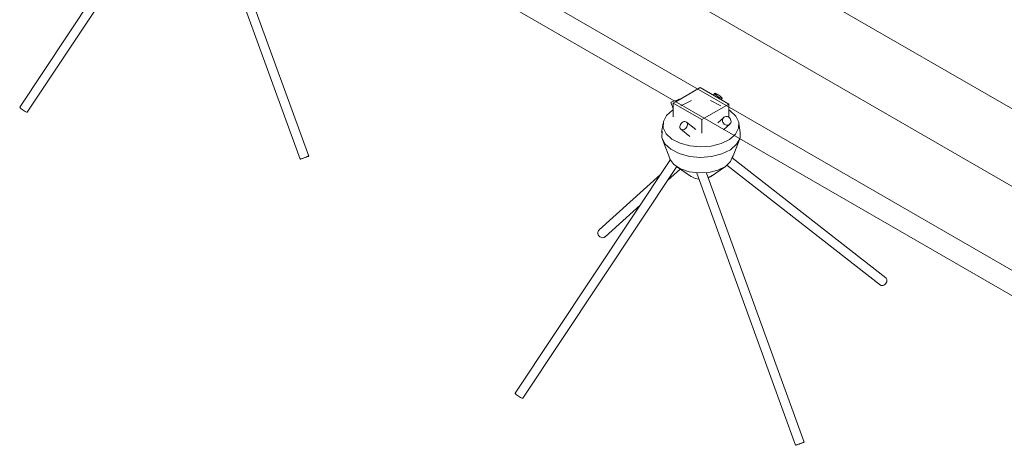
# Model space of a CAD drawing. Header units: inches. Extents: x -4136 to 1945, y -6639 to 12387.
# Tile 127 of 256: x 1664 to 1799, y -6600 to -6541. Entities that reach past the tile are written whole.
import ezdxf

# ---------------------------------------------------------------- set-up
doc = ezdxf.new("R2010")
doc.units = ezdxf.units.IN
doc.header["$MEASUREMENT"] = 0
for name, color, linetype, lineweight in [('A-FLOR', 7, 'Continuous', 9), ('A-WALL', 7, 'Continuous', 9), ('S-FNDN', 7, 'Continuous', 9)]:
    doc.layers.add(name, color=color, linetype=linetype, lineweight=lineweight)

# ---------------------------------------------------------------- blocks, each defined once
blk = doc.blocks.new('CTR - 1st Phase - Shell_rvt-3-DIAMOND_PIERS')
at = {"layer": 'A-FLOR', "color": 8, "true_color": 0x808080}
for p, q in [((-6042.84, -6489.85), (-5907.08, -6568.23)), ((-5907.08, -6578.84), (-6042.84, -6500.46))]:
    blk.add_line(p, q, dxfattribs=at)
at = {"layer": 'A-WALL'}
blk.add_line((-6045.84, -6513.73), (-5907.08, -6593.85), dxfattribs=at)
at = {"layer": 'A-WALL', "color": 8, "true_color": 0x808080}
blk.add_line((-5907.08, -6590.38), (-6039.83, -6513.73), dxfattribs=at)
blk = doc.blocks.new('316600 - Special Foundations - Diamond Pier - Generic - 316600 - Special Foundations - Diamond Pier - Generic-V41-DIAMOND_PIERS')
at = {"layer": 'S-FNDN', "color": 8, "lineweight": 18, "true_color": 0x808080}
for p, q in [((-6042.95, -6511.53), (-6045.84, -6513.2)), ((-6042.84, -6511.59), (-6042.95, -6511.53)), ((-6045.77, -6513.16), (-6045.78, -6513.13)), ((-6044.13, -6513.29), (-6045.15, -6513.82)), ((-6042.38, -6515.73), (-6039.03, -6513.79)), ((-6040.1, -6514.03), (-6041.55, -6513.29)), ((-6039.03, -6513.79), (-6039.48, -6513.53)), ((-6039.03, -6515.61), (-6039.03, -6513.79)), ((-6039.73, -6515.62), (-6040.54, -6516.35)), ((-6039.7, -6517.28), (-6038.89, -6516.55)), ((-6037.45, -6517.71), (-6037.65, -6516.39))]:
    blk.add_line(p, q, dxfattribs=at)
at = {"layer": 'S-FNDN', "color": 9, "lineweight": 18, "true_color": 0xbfbfbf}
for p, q in [((-6039.48, -6513.53), (-6042.84, -6511.59)), ((-6040.98, -6512.33), (-6041.14, -6512.57)), ((-6040.95, -6512.32), (-6040.98, -6512.33)), ((-6040.94, -6512.42), (-6040.87, -6512.49)), ((-6040.87, -6512.49), (-6040.77, -6512.58)), ((-6040.77, -6512.58), (-6040.65, -6512.67)), ((-6040.65, -6512.67), (-6040.51, -6512.76)), ((-6040.51, -6512.76), (-6040.38, -6512.85)), ((-6040.15, -6512.77), (-6040.27, -6512.68)), ((-6040.05, -6512.86), (-6040.15, -6512.77)), ((-6040.13, -6512.98), (-6040.04, -6513.02)), ((-6040.06, -6513.2), (-6039.94, -6513.02)), ((-6039.98, -6512.93), (-6040.05, -6512.86)), ((-6040.04, -6513.02), (-6039.97, -6513.03)), ((-6039.97, -6513.03), (-6039.94, -6513.02))]:
    blk.add_line(p, q, dxfattribs=at)
at = {"layer": 'S-FNDN', "lineweight": 18}
for p, q in [((-6046.96, -6513.55), (-6046.65, -6514.39)), ((-6045.84, -6513.2), (-6046.65, -6513.67)), ((-6046.65, -6513.67), (-6042.73, -6515.93)), ((-6046.65, -6513.67), (-6046.65, -6515.54)), ((-6045.15, -6513.82), (-6045.58, -6514.03)), ((-6048.03, -6516.39), (-6048.23, -6517.71)), ((-6043.54, -6517.27), (-6044.83, -6516.26)), ((-6042.73, -6515.93), (-6042.38, -6515.73)), ((-6042.73, -6517.78), (-6042.73, -6515.93)), ((-6045.6, -6517.24), (-6044.36, -6518.22)), ((-6039.77, -6517.34), (-6039.7, -6517.28)), ((-6048.12, -6518.66), (-6047.11, -6521.26)), ((-6038.57, -6521.26), (-6037.56, -6518.66)), ((-6047.02, -6521.41), (-6068.32, -6553.4)), ((-6039.3, -6522.16), (-6018.27, -6538.6)), ((-6017.5, -6537.62), (-6038.57, -6521.15)), ((-6067.28, -6554.09), (-6046.14, -6522.34)), ((-6048.37, -6523.44), (-6056.8, -6531.05)), ((-6047.42, -6524.26), (-6045.67, -6522.67)), ((-6046.2, -6522.34), (-6044.16, -6523.74)), ((-6043.42, -6523.28), (-6029.89, -6560.55)), ((-6028.71, -6560.12), (-6042.1, -6523.26)), ((-6041.86, -6523.92), (-6041.32, -6523.57)), ((-6041.52, -6523.74), (-6039.48, -6522.34)), ((-6055.96, -6531.98), (-6051.19, -6527.67)), ((-6017.5, -6537.62), (-6017.48, -6537.63))]:
    blk.add_line(p, q, dxfattribs=at)
at = {"layer": 'S-FNDN', "color": 9, "lineweight": 18, "true_color": 0xbfbfbf}
for points in [[(-6040.98, -6512.33, 0), (-6040.98, -6512.36, 0), (-6040.94, -6512.42, 0)], [(-6040.27, -6512.68, 0), (-6040.41, -6512.59, 0), (-6040.54, -6512.5, 0), (-6040.67, -6512.43, 0), (-6040.79, -6512.37, 0), (-6040.88, -6512.33, 0), (-6040.95, -6512.32, 0)], [(-6040.38, -6512.85, 0), (-6040.25, -6512.92, 0), (-6040.13, -6512.98, 0)], [(-6039.94, -6513.02, 0), (-6039.94, -6512.99, 0), (-6039.98, -6512.93, 0)]]:
    blk.add_polyline3d(points, dxfattribs=at)
at = {"layer": 'S-FNDN', "lineweight": 18}
for points in [[(-6046.95, -6513.55, 0), (-6046.95, -6513.55, 0), (-6046.9, -6513.53, 0), (-6046.81, -6513.5, 0), (-6046.7, -6513.46, 0), (-6046.56, -6513.41, 0), (-6046.41, -6513.35, 0), (-6046.26, -6513.3, 0), (-6046.12, -6513.24, 0)], [(-6046.12, -6513.24, 0), (-6045.99, -6513.2, 0), (-6045.88, -6513.16, 0), (-6045.84, -6513.15, 0)], [(-6040.08, -6519.2, 0), (-6041.44, -6519.55, 0), (-6042.91, -6519.66, 0), (-6044.37, -6519.53, 0), (-6045.71, -6519.16, 0), (-6046.82, -6518.59, 0), (-6047.61, -6517.87, 0), (-6048.01, -6517.04, 0), (-6047.99, -6516.19, 0), (-6047.55, -6515.37, 0), (-6046.73, -6514.65, 0), (-6046.65, -6514.6, 0)], [(-6044.81, -6516.28, 0), (-6044.91, -6516.21, 0), (-6045.03, -6516.19, 0), (-6045.17, -6516.2, 0), (-6045.3, -6516.25, 0), (-6045.43, -6516.33, 0), (-6045.55, -6516.44, 0), (-6045.64, -6516.58, 0), (-6045.71, -6516.72, 0), (-6045.74, -6516.87, 0), (-6045.74, -6517.01, 0), (-6045.7, -6517.13, 0), (-6045.62, -6517.23, 0)], [(-6045.62, -6517.23, 0), (-6045.52, -6517.29, 0), (-6045.4, -6517.32, 0), (-6045.27, -6517.3, 0), (-6045.13, -6517.25, 0), (-6045, -6517.17, 0), (-6044.89, -6517.06, 0), (-6044.79, -6516.92, 0), (-6044.73, -6516.78, 0), (-6044.7, -6516.63, 0), (-6044.7, -6516.49, 0), (-6044.74, -6516.37, 0), (-6044.81, -6516.28, 0)], [(-6039.97, -6520.63, 0), (-6041.38, -6520.99, 0), (-6042.91, -6521.1, 0), (-6044.43, -6520.96, 0), (-6045.82, -6520.58, 0), (-6046.97, -6519.99, 0), (-6047.79, -6519.24, 0), (-6048.2, -6518.38, 0), (-6048.18, -6517.49, 0)], [(-6038.27, -6518.1, 0), (-6038.95, -6518.65, 0), (-6040.08, -6519.2, 0)], [(-6037.52, -6518.54, 0), (-6037.95, -6519.31, 0), (-6038.8, -6520.05, 0), (-6039.97, -6520.63, 0)], [(-6038.47, -6520.9, 0), (-6038.78, -6521.66, 0), (-6039.49, -6522.34, 0), (-6040.52, -6522.86, 0)], [(-6040.52, -6522.86, 0), (-6041.78, -6523.17, 0), (-6043.15, -6523.24, 0), (-6044.48, -6523.06, 0), (-6045.65, -6522.65, 0), (-6046.55, -6522.05, 0), (-6047.09, -6521.33, 0), (-6047.11, -6521.26, 0)], [(-6044.3, -6523.63, 0), (-6043.65, -6523.98, 0), (-6043.15, -6524.08, 0)], [(-6056.13, -6532.08, 0), (-6056.27, -6532.11, 0), (-6056.43, -6532.1, 0), (-6056.58, -6532.05, 0), (-6056.71, -6531.96, 0), (-6056.83, -6531.85, 0), (-6056.91, -6531.71, 0), (-6056.96, -6531.56, 0), (-6056.97, -6531.4, 0), (-6056.93, -6531.25, 0), (-6056.86, -6531.12, 0), (-6056.76, -6531.02, 0)], [(-6055.96, -6531.98, 0), (-6056, -6532.01, 0), (-6056.13, -6532.08, 0)], [(-6017.48, -6537.63, 0), (-6017.4, -6537.73, 0), (-6017.37, -6537.85, 0), (-6017.36, -6537.99, 0), (-6017.39, -6538.14, 0), (-6017.46, -6538.28, 0), (-6017.55, -6538.41, 0), (-6017.67, -6538.53, 0), (-6017.8, -6538.61, 0), (-6017.93, -6538.66, 0), (-6018.07, -6538.67, 0), (-6018.19, -6538.65, 0), (-6018.29, -6538.58, 0)], [(-6068.2, -6553.56, 0), (-6068.27, -6553.49, 0), (-6068.31, -6553.43, 0), (-6068.32, -6553.4, 0)], [(-6067.28, -6554.09, 0), (-6067.31, -6554.1, 0), (-6067.37, -6554.09, 0), (-6067.47, -6554.05, 0), (-6067.58, -6553.99, 0), (-6067.71, -6553.92, 0), (-6067.85, -6553.83, 0), (-6067.98, -6553.74, 0), (-6068.1, -6553.65, 0), (-6068.2, -6553.56, 0)], [(-6029.05, -6560.24, 0), (-6029.19, -6560.29, 0), (-6029.34, -6560.35, 0), (-6029.49, -6560.4, 0), (-6029.63, -6560.45, 0), (-6029.75, -6560.5, 0), (-6029.83, -6560.53, 0), (-6029.88, -6560.54, 0), (-6029.88, -6560.55, 0)], [(-6029.85, -6560.54, 0), (-6029.78, -6560.51, 0), (-6029.68, -6560.48, 0), (-6029.55, -6560.43, 0)], [(-6029.55, -6560.43, 0), (-6029.41, -6560.38, 0), (-6029.25, -6560.32, 0), (-6029.1, -6560.27, 0), (-6028.97, -6560.22, 0), (-6028.85, -6560.18, 0), (-6028.77, -6560.14, 0), (-6028.72, -6560.13, 0)], [(-6028.71, -6560.12, 0), (-6028.71, -6560.12, 0), (-6028.75, -6560.13, 0), (-6028.81, -6560.16, 0), (-6028.92, -6560.19, 0), (-6029.05, -6560.24, 0)]]:
    blk.add_polyline3d(points, dxfattribs=at)
at = {"layer": 'S-FNDN', "color": 8, "lineweight": 18, "true_color": 0x808080}
for points in [[(-6045.84, -6513.15, 0), (-6045.81, -6513.14, 0), (-6045.78, -6513.13, 0), (-6045.78, -6513.13, 0)], [(-6039.06, -6516.65, 0), (-6038.93, -6516.58, 0), (-6038.83, -6516.48, 0), (-6038.76, -6516.35, 0), (-6038.73, -6516.2, 0), (-6038.73, -6516.05, 0), (-6038.78, -6515.9, 0), (-6038.86, -6515.76, 0), (-6038.98, -6515.64, 0), (-6039.11, -6515.55, 0), (-6039.26, -6515.5, 0), (-6039.42, -6515.49, 0), (-6039.56, -6515.52, 0)], [(-6039.02, -6514.61, 0), (-6038.86, -6514.71, 0), (-6038.07, -6515.44, 0), (-6037.67, -6516.26, 0), (-6037.69, -6517.12, 0), (-6038.13, -6517.94, 0), (-6038.27, -6518.1, 0)], [(-6039.56, -6515.52, 0), (-6039.69, -6515.59, 0), (-6039.79, -6515.7, 0), (-6039.86, -6515.82, 0), (-6039.9, -6515.97, 0), (-6039.89, -6516.13, 0), (-6039.84, -6516.28, 0), (-6039.76, -6516.42, 0), (-6039.64, -6516.53, 0), (-6039.51, -6516.62, 0), (-6039.36, -6516.67, 0), (-6039.2, -6516.68, 0), (-6039.06, -6516.65, 0)], [(-6037.48, -6517.57, 0), (-6037.5, -6518.46, 0), (-6037.52, -6518.54, 0)]]:
    blk.add_polyline3d(points, dxfattribs=at)
blk = doc.blocks.new('316600 - Special Foundations - Diamond Pier - Generic - 316600 - Special Foundations - Diamond Pier - Generic-V43-DIAMOND_PIERS')
at = {"layer": 'S-FNDN', "color": 8, "lineweight": 18, "true_color": 0x808080}
for p, q in [((-5975.06, -6550.72), (-5978.42, -6552.66)), ((-5971.15, -6552.98), (-5975.06, -6550.72)), ((-5973.1, -6551.52), (-5973.26, -6551.76)), ((-5977.89, -6552.35), (-5977.9, -6552.32)), ((-5976.25, -6552.49), (-5977.27, -6553.01)), ((-5974.5, -6554.92), (-5971.15, -6552.98)), ((-5972.22, -6553.23), (-5973.66, -6552.49)), ((-5972.17, -6552.39), (-5972.06, -6552.21)), ((-5971.15, -6554.8), (-5971.15, -6552.98)), ((-5971.85, -6554.82), (-5972.67, -6555.56)), ((-5971.81, -6556.47), (-5971.01, -6555.74)), ((-5969.57, -6556.9), (-5969.76, -6555.59))]:
    blk.add_line(p, q, dxfattribs=at)
at = {"layer": 'S-FNDN', "lineweight": 18}
for p, q in [((-5979.07, -6552.75), (-5978.77, -6553.59)), ((-5978.42, -6552.66), (-5978.77, -6552.86)), ((-5978.77, -6552.86), (-5974.85, -6555.12)), ((-5978.77, -6552.86), (-5978.77, -6554.73)), ((-5977.27, -6553.01), (-5977.7, -6553.23)), ((-5978.85, -6553.84), (-5978.77, -6553.79)), ((-5980.15, -6555.59), (-5980.35, -6556.9)), ((-5975.66, -6556.46), (-5976.95, -6555.45)), ((-5974.85, -6555.12), (-5974.5, -6554.92)), ((-5974.85, -6556.99), (-5974.85, -6555.12)), ((-5977.72, -6556.44), (-5976.47, -6557.41)), ((-5971.87, -6556.52), (-5971.81, -6556.47)), ((-5980.24, -6557.85), (-5979.23, -6560.46)), ((-5970.68, -6560.46), (-5969.68, -6557.85)), ((-5979.14, -6560.6), (-6000.44, -6592.59)), ((-5971.42, -6561.36), (-5950.38, -6577.79)), ((-5949.61, -6576.81), (-5970.69, -6560.34)), ((-5999.39, -6593.28), (-5978.26, -6561.53)), ((-5980.49, -6562.63), (-5988.92, -6570.24)), ((-5979.54, -6563.45), (-5977.78, -6561.87)), ((-5978.32, -6561.53), (-5976.28, -6562.94)), ((-5975.54, -6562.47), (-5962, -6599.74)), ((-5960.83, -6599.31), (-5974.22, -6562.45)), ((-5973.64, -6562.94), (-5971.6, -6561.53)), ((-5973.97, -6563.11), (-5973.44, -6562.77)), ((-5988.08, -6571.17), (-5983.31, -6566.86)), ((-5949.62, -6576.81), (-5949.59, -6576.83))]:
    blk.add_line(p, q, dxfattribs=at)
at = {"layer": 'S-FNDN', "color": 8, "lineweight": 18, "true_color": 0x808080}
for points in [[(-5972.17, -6552.05, 0), (-5972.27, -6551.97, 0), (-5972.39, -6551.87, 0), (-5972.53, -6551.78, 0), (-5972.66, -6551.69, 0), (-5972.79, -6551.62, 0), (-5972.91, -6551.56, 0), (-5973, -6551.53, 0), (-5973.07, -6551.51, 0), (-5973.1, -6551.52, 0)], [(-5973.1, -6551.52, 0), (-5973.09, -6551.56, 0), (-5973.06, -6551.61, 0), (-5972.98, -6551.69, 0)], [(-5972.98, -6551.69, 0), (-5972.88, -6551.77, 0), (-5972.76, -6551.86, 0), (-5972.63, -6551.96, 0), (-5972.49, -6552.04, 0), (-5972.36, -6552.12, 0), (-5972.25, -6552.17, 0), (-5972.15, -6552.21, 0), (-5972.09, -6552.22, 0), (-5972.06, -6552.21, 0), (-5972.06, -6552.18, 0), (-5972.1, -6552.12, 0), (-5972.17, -6552.05, 0)], [(-5978.58, -6552.56, 0), (-5978.53, -6552.55, 0), (-5978.38, -6552.49, 0), (-5978.23, -6552.44, 0)], [(-5978.23, -6552.44, 0), (-5978.1, -6552.39, 0), (-5978, -6552.35, 0), (-5977.93, -6552.33, 0), (-5977.9, -6552.32, 0), (-5977.9, -6552.32, 0)], [(-5971.14, -6553.8, 0), (-5970.97, -6553.9, 0), (-5970.19, -6554.63, 0), (-5969.79, -6555.45, 0), (-5969.81, -6556.31, 0), (-5970.25, -6557.13, 0), (-5970.39, -6557.29, 0)], [(-5971.68, -6554.72, 0), (-5971.81, -6554.78, 0), (-5971.91, -6554.89, 0), (-5971.98, -6555.02, 0), (-5972.01, -6555.16, 0), (-5972.01, -6555.32, 0), (-5971.96, -6555.47, 0), (-5971.88, -6555.61, 0), (-5971.76, -6555.73, 0), (-5971.62, -6555.81, 0), (-5971.47, -6555.86, 0), (-5971.32, -6555.87, 0), (-5971.18, -6555.84, 0)], [(-5971.18, -6555.84, 0), (-5971.05, -6555.77, 0), (-5970.94, -6555.67, 0), (-5970.87, -6555.54, 0), (-5970.84, -6555.4, 0), (-5970.85, -6555.24, 0), (-5970.9, -6555.09, 0), (-5970.98, -6554.95, 0), (-5971.1, -6554.83, 0), (-5971.23, -6554.75, 0), (-5971.38, -6554.7, 0), (-5971.54, -6554.69, 0), (-5971.68, -6554.72, 0)], [(-5969.59, -6556.77, 0), (-5969.61, -6557.65, 0), (-5969.64, -6557.73, 0)]]:
    blk.add_polyline3d(points, dxfattribs=at)
at = {"layer": 'S-FNDN', "lineweight": 18}
for points in [[(-5979.07, -6552.74, 0), (-5979.06, -6552.74, 0), (-5979.02, -6552.72, 0), (-5978.93, -6552.69, 0), (-5978.82, -6552.65, 0), (-5978.68, -6552.6, 0), (-5978.58, -6552.56, 0)], [(-5972.2, -6558.4, 0), (-5973.55, -6558.74, 0), (-5975.03, -6558.85, 0), (-5976.49, -6558.72, 0), (-5977.83, -6558.35, 0), (-5978.94, -6557.78, 0), (-5979.73, -6557.06, 0), (-5980.13, -6556.23, 0), (-5980.11, -6555.38, 0), (-5979.67, -6554.56, 0), (-5978.85, -6553.84, 0)], [(-5976.93, -6555.47, 0), (-5977.03, -6555.4, 0), (-5977.15, -6555.38, 0), (-5977.28, -6555.39, 0), (-5977.42, -6555.44, 0), (-5977.55, -6555.52, 0), (-5977.67, -6555.64, 0), (-5977.76, -6555.77, 0), (-5977.83, -6555.92, 0), (-5977.86, -6556.06, 0), (-5977.85, -6556.2, 0), (-5977.81, -6556.32, 0), (-5977.74, -6556.42, 0)], [(-5977.74, -6556.42, 0), (-5977.64, -6556.48, 0), (-5977.52, -6556.51, 0), (-5977.39, -6556.5, 0), (-5977.25, -6556.45, 0), (-5977.12, -6556.36, 0), (-5977.01, -6556.25, 0), (-5976.91, -6556.12, 0), (-5976.85, -6555.97, 0), (-5976.82, -6555.82, 0), (-5976.82, -6555.68, 0), (-5976.86, -6555.56, 0), (-5976.93, -6555.47, 0)], [(-5972.09, -6559.82, 0), (-5973.5, -6560.18, 0), (-5975.03, -6560.29, 0), (-5976.55, -6560.15, 0), (-5977.94, -6559.77, 0), (-5979.09, -6559.18, 0), (-5979.91, -6558.43, 0), (-5980.32, -6557.57, 0), (-5980.3, -6556.69, 0)], [(-5970.39, -6557.29, 0), (-5971.06, -6557.84, 0), (-5972.2, -6558.4, 0)], [(-5969.64, -6557.73, 0), (-5970.07, -6558.5, 0), (-5970.92, -6559.25, 0), (-5972.09, -6559.82, 0)], [(-5972.64, -6562.05, 0), (-5973.9, -6562.36, 0), (-5975.26, -6562.43, 0), (-5976.6, -6562.25, 0), (-5977.77, -6561.84, 0), (-5978.67, -6561.25, 0), (-5979.21, -6560.52, 0), (-5979.23, -6560.46, 0)], [(-5970.59, -6560.09, 0), (-5970.9, -6560.85, 0), (-5971.6, -6561.53, 0), (-5972.64, -6562.05, 0)], [(-5976.42, -6562.83, 0), (-5975.77, -6563.18, 0), (-5975.27, -6563.28, 0)], [(-5988.24, -6571.27, 0), (-5988.39, -6571.3, 0), (-5988.54, -6571.29, 0), (-5988.69, -6571.24, 0), (-5988.83, -6571.16, 0), (-5988.94, -6571.04, 0), (-5989.03, -6570.9, 0), (-5989.08, -6570.75, 0), (-5989.08, -6570.59, 0), (-5989.05, -6570.45, 0), (-5988.98, -6570.32, 0), (-5988.88, -6570.21, 0)], [(-5988.08, -6571.17, 0), (-5988.12, -6571.2, 0), (-5988.24, -6571.27, 0)], [(-5949.59, -6576.83, 0), (-5949.52, -6576.92, 0), (-5949.48, -6577.04, 0), (-5949.48, -6577.18, 0), (-5949.51, -6577.33, 0), (-5949.57, -6577.47, 0), (-5949.67, -6577.61, 0), (-5949.78, -6577.72, 0), (-5949.92, -6577.8, 0), (-5950.05, -6577.85, 0), (-5950.19, -6577.86, 0), (-5950.31, -6577.84, 0), (-5950.4, -6577.78, 0)], [(-6000.32, -6592.75, 0), (-6000.39, -6592.68, 0), (-6000.43, -6592.62, 0), (-6000.44, -6592.59, 0)], [(-5999.39, -6593.28, 0), (-5999.43, -6593.29, 0), (-5999.49, -6593.28, 0), (-5999.58, -6593.24, 0), (-5999.7, -6593.18, 0), (-5999.83, -6593.11, 0), (-5999.97, -6593.02, 0), (-6000.1, -6592.93, 0), (-6000.22, -6592.84, 0), (-6000.32, -6592.75, 0)], [(-5961.16, -6599.43, 0), (-5961.31, -6599.48, 0), (-5961.46, -6599.54, 0), (-5961.61, -6599.6, 0), (-5961.75, -6599.65, 0), (-5961.86, -6599.69, 0), (-5961.95, -6599.72, 0), (-5961.99, -6599.74, 0), (-5962, -6599.74, 0)], [(-5961.97, -6599.73, 0), (-5961.9, -6599.7, 0), (-5961.8, -6599.67, 0), (-5961.67, -6599.62, 0)], [(-5961.67, -6599.62, 0), (-5961.52, -6599.57, 0), (-5961.37, -6599.51, 0), (-5961.22, -6599.46, 0), (-5961.08, -6599.41, 0), (-5960.97, -6599.37, 0), (-5960.89, -6599.34, 0), (-5960.84, -6599.32, 0)], [(-5960.83, -6599.31, 0), (-5960.83, -6599.31, 0), (-5960.86, -6599.32, 0), (-5960.93, -6599.35, 0), (-5961.04, -6599.39, 0), (-5961.16, -6599.43, 0)]]:
    blk.add_polyline3d(points, dxfattribs=at)

msp = doc.modelspace()

# ---------------------------------------------------------------- block references
at = {"lineweight": 5}
msp.add_blockref('CTR - 1st Phase - Shell_rvt-3-DIAMOND_PIERS', (7731.97472, 0), dxfattribs=at)
at = {"layer": 'S-FNDN', "color": 8, "lineweight": 18, "true_color": 0x808080}
for name in ['316600 - Special Foundations - Diamond Pier - Generic - 316600 - Special Foundations - Diamond Pier - Generic-V41-DIAMOND_PIERS', '316600 - Special Foundations - Diamond Pier - Generic - 316600 - Special Foundations - Diamond Pier - Generic-V43-DIAMOND_PIERS']:
    msp.add_blockref(name, (7731.97472, 0), dxfattribs=at)

doc.saveas('drawing.dxf')
